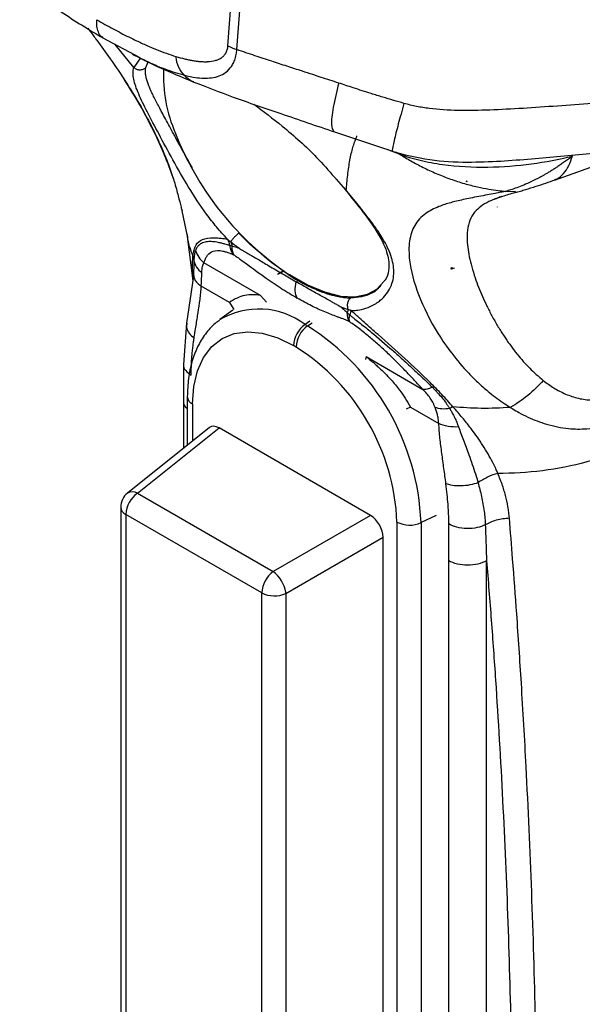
# Model space of a CAD drawing. Header units: millimetres. Extents: x 13 to 546, y 13 to 419.
# Tile 19 of 22: x 457 to 489, y 276 to 331. Entities that reach past the tile are written whole.
import ezdxf

# ---------------------------------------------------------------- set-up
doc = ezdxf.new("R2010")
doc.units = ezdxf.units.MM
doc.header["$LTSCALE"] = 2

msp = doc.modelspace()

# ---------------------------------------------------------------- linework, layer by layer
for p, q in [((468.731, 329.608), (469.719, 343.226)), ((469.233, 329.39), (470.221, 343.008)), ((461.677, 330.072), (463.798, 328.955)), ((463.454, 328.384), (462.417, 329.682)), ((463.354, 329.154), (463.787, 328.937)), ((463.82, 328.922), (463.454, 328.384)), ((464.12, 328.382), (464.261, 328.713)), ((474.648, 324.795), (477.958, 323.699)), ((477.632, 323.807), (478.356, 323.533)), ((477.952, 323.755), (477.965, 323.737)), ((478.356, 323.533), (478.132, 323.642)), ((487.034, 322.084), (489.926, 323.115)), ((474.699, 322.242), (475.36, 321.511)), ((474.794, 322.137), (475.313, 321.536)), ((482.11, 321.995), (482.081, 322.012)), ((482.11, 322.023), (482.11, 321.995)), ((482.11, 321.995), (482.135, 322.01)), ((484.295, 321.448), (484.838, 321.454)), ((483.825, 320.573), (483.823, 320.572)), ((483.825, 320.573), (483.823, 320.571)), ((483.823, 320.571), (483.823, 320.572)), ((483.823, 320.571), (483.823, 320.572)), ((466.142, 320.365), (466.443, 318.948)), ((466.445, 318.923), (466.766, 316.429)), ((470.559, 315.607), (467.385, 317.44)), ((481.252, 317.091), (481.252, 317.189)), ((481.403, 317.141), (481.252, 317.091)), ((466.807, 316.703), (466.41, 314.07)), ((466.795, 316.83), (466.783, 316.672)), ((466.795, 316.83), (466.811, 316.688)), ((471.855, 316.994), (471.514, 316.798)), ((481.252, 317.091), (481.227, 317.116)), ((468.811, 315.224), (467.232, 316.135)), ((477.482, 316.42), (477.075, 315.962)), ((470.559, 315.607), (470.893, 315.238)), ((468.811, 315.224), (469.054, 314.828)), ((468.999, 314.789), (468.281, 314.265)), ((466.41, 314.068), (466.231, 311.743)), ((473.313, 314.173), (473.049, 313.995)), ((473.049, 313.995), (473.191, 313.913)), ((473.191, 313.913), (473.454, 314.092)), ((475.557, 314.137), (475.54, 314.147)), ((472.545, 312.727), (472.404, 312.809)), ((476.475, 312.192), (476.446, 312.033)), ((476.475, 312.192), (479.65, 310.359)), ((466.231, 311.759), (466.237, 309.698)), ((466.237, 309.698), (466.237, 307.056)), ((466.452, 309.949), (466.452, 307.228)), ((466.745, 309.541), (466.745, 307.462)), ((478.967, 309.361), (478.723, 309.246)), ((478.967, 309.361), (480.545, 308.45)), ((467.689, 308.216), (463.094, 304.545)), ((463.656, 304.542), (468.229, 308.194)), ((476.72, 303.293), (468.229, 308.194)), ((463.656, 304.542), (471.27, 300.147)), ((462.718, 303.764), (462.718, 249.246)), ((470.625, 298.961), (463.011, 303.356)), ((463.011, 303.356), (463.011, 248.838)), ((476.72, 303.293), (471.27, 300.147)), ((478.204, 244.788), (478.204, 302.926)), ((480.39, 303.297), (479.554, 302.892)), ((479.554, 302.892), (479.554, 244.754)), ((471.974, 298.927), (477.424, 302.073)), ((477.424, 246.542), (477.424, 302.073)), ((481.101, 244.83), (481.101, 300.759)), ((483.223, 244.83), (483.223, 300.759)), ((470.625, 244.442), (470.625, 298.961)), ((471.974, 298.927), (471.974, 244.408))]:
    msp.add_line(p, q)
at = {"flags": 128}
for points in [[(471.878, 316.978), (471.872, 316.976), (471.514, 316.798)], [(472.17, 316.805), (472.182, 316.797), (473.179, 316.222), (474.136, 315.815), (475.031, 315.586), (475.841, 315.542), (476.546, 315.683), (477.118, 315.995)], [(476.15, 315.546), (476.566, 315.653), (476.99, 315.861)], [(466.745, 309.541), (466.815, 310.523), (467.022, 311.4), (467.362, 312.151), (467.826, 312.758), (468.403, 313.205), (469.078, 313.481), (469.835, 313.58), (470.655, 313.498), (471.519, 313.239), (472.404, 312.809)]]:
    msp.add_lwpolyline(points, dxfattribs=at)
for centre, radius, start, end in [((473.324, 327.965), 8.216, 177.509, 203.4305), ((481.606, 330.919), 17, 201.4654, 234.5074), ((476.496, 323.09), 7.668, 231.6306, 259.8219), ((470.466, 310.561), 4.297, 53.0426, 120.9359), ((473.956, 312.733), 1.554, 125.6892, 177.1989), ((474.097, 312.651), 1.554, 125.6892, 177.1989), ((465.837, 302.32), 13.728, 2.3869, 57.6131), ((466.006, 302.418), 12.208, 2.3869, 57.6131), ((466.935, 309.986), 0.484, 184.3982, 246.9074), ((463.718, 303.764), 1, 128.6144, 180), ((464.563, 303.28), 1.554, 125.6891, 177.1987), ((463.372, 304.092), 0.532, 57.7182, 121.5672), ((463.201, 303.801), 0.484, 184.4143, 246.9058), ((478.914, 304.308), 1.554, 242.8052, 294.3071), ((472.176, 298.885), 1.554, 125.6889, 177.199), ((470.132, 298.672), 1.863, 10.0276, 52.3356), ((471.335, 300.343), 1.554, 242.8052, 294.3071), ((470.874, 298.832), 1.104, 4.915, 8.5581)]:
    msp.add_arc(centre, radius, start, end)
for centre, major_axis, ratio, start_param, end_param in [((496.32, 305.737), (-12.075, 15.224), 0.446306, 0.066025, 0.066108), ((468.235, 307.372), (-0.504, 0.873), 0.573012, 5.501634, 6.369802), ((476.714, 302.476), (-0.5, 0.866), 0.581784, 3.930845, 5.494051)]:
    msp.add_ellipse(centre, major_axis=major_axis, ratio=ratio, start_param=start_param, end_param=end_param)
for points, knots in [([(457.056, 333.293), (457.829, 332.675), (459.364, 331.45), (460.947, 330.507), (461.733, 330.039)], [0, 0, 0, 0, 0.503433, 1, 1, 1, 1]), ([(461.712, 330.066), (461.681, 330.086), (461.575, 330.156), (461.457, 330.369), (461.366, 330.683), (461.371, 330.938), (461.373, 331.064)], [0, 0, 0, 0, 0.121108, 0.416702, 0.712286, 1, 1, 1, 1]), ([(461.373, 331.064), (461.528, 330.976), (461.833, 330.801), (462.288, 330.553), (462.734, 330.317), (463.172, 330.095), (463.653, 329.861), (464.167, 329.625), (464.727, 329.388), (465.273, 329.178), (465.638, 329.062), (465.816, 329.005)], [0, 0, 0, 0, 0.1042596, 0.2065655, 0.3069437, 0.4054221, 0.5020298, 0.6313704, 0.7519726, 0.8793378, 1, 1, 1, 1]), ([(460.87, 330.581), (460.918, 330.524), (461.099, 330.306), (461.254, 330.081), (461.369, 329.915)], [0, 0, 0, 0, 0.262755, 1, 1, 1, 1]), ([(461.375, 329.92), (461.63, 329.571), (462.206, 328.782), (463.013, 327.581), (463.785, 326.327), (464.444, 325.12), (464.981, 323.987), (465.403, 322.949), (465.596, 322.357), (465.689, 322.071)], [0, 0, 0, 0, 0.116227, 0.263445, 0.413569, 0.561786, 0.710911, 0.860449, 1, 1, 1, 1]), ([(465.816, 329.005), (465.98, 328.956), (466.216, 328.891), (466.476, 328.831), (466.601, 328.806), (466.663, 328.794), (466.689, 328.789), (466.707, 328.786), (466.714, 328.784), (466.803, 328.769), (466.917, 328.751), (467.043, 328.736), (467.104, 328.729), (467.131, 328.727), (467.148, 328.725), (467.156, 328.725), (467.24, 328.717), (467.35, 328.711), (467.472, 328.711), (467.531, 328.712), (467.56, 328.713), (467.573, 328.713), (467.581, 328.714), (467.585, 328.714), (467.746, 328.722), (467.956, 328.753), (468.162, 328.823), (468.254, 328.868), (468.298, 328.892), (468.316, 328.903), (468.328, 328.91), (468.333, 328.913), (468.396, 328.954), (468.472, 329.015), (468.545, 329.098), (468.572, 329.137), (468.59, 329.163), (468.598, 329.176), (468.624, 329.22), (468.64, 329.25), (468.668, 329.314), (468.68, 329.346), (468.712, 329.453), (468.725, 329.529), (468.731, 329.608)], [0, 0, 0, 0, 0.125, 0.1875, 0.21875, 0.234375, 0.242187, 0.242187, 0.25, 0.25, 0.3125, 0.34375, 0.359375, 0.367187, 0.367187, 0.375, 0.375, 0.4375, 0.46875, 0.484375, 0.492187, 0.496094, 0.496094, 0.5, 0.5, 0.625, 0.6875, 0.71875, 0.734375, 0.742187, 0.742187, 0.75, 0.75, 0.8125, 0.84375, 0.859375, 0.859375, 0.875, 0.875, 0.90625, 0.90625, 0.9375, 0.9375, 1, 1, 1, 1]), ([(466.309, 327.946), (466.352, 327.935), (466.512, 327.897), (466.833, 327.833), (467.257, 327.782), (467.71, 327.787), (468.136, 327.865), (468.536, 328.038), (468.816, 328.28), (469, 328.552), (469.119, 328.801), (469.195, 329.088), (469.222, 329.299), (469.233, 329.39)], [0, 0, 0, 0, 0.03374, 0.125053, 0.250077, 0.371012, 0.500151, 0.623256, 0.750025, 0.808748, 0.87503, 0.945973, 1, 1, 1, 1]), ([(474.936, 327.515), (474.773, 327.568), (474.447, 327.672), (473.963, 327.829), (473.447, 328.001), (472.806, 328.209), (472.038, 328.457), (471.152, 328.745), (470.213, 329.053), (469.569, 329.274), (469.233, 329.39)], [0, 0, 0, 0, 0.083756, 0.167085, 0.250006, 0.351055, 0.500017, 0.651219, 0.817916, 1, 1, 1, 1]), ([(463.353, 329.151), (463.394, 329.129), (464.076, 328.757), (465.234, 328.231), (466.377, 327.754), (466.812, 327.573)], [0, 0, 0, 0, 0.03769, 0.633524, 1, 1, 1, 1]), ([(463.787, 328.937), (463.901, 328.879), (464.394, 328.629), (465.243, 328.265), (465.953, 328.052), (466.309, 327.946)], [0, 0, 0, 0, 0.131054, 0.565584, 1, 1, 1, 1]), ([(466.309, 327.946), (466.176, 328.057), (466.061, 328.21), (465.892, 328.577), (465.838, 328.789), (465.816, 329.005)], [0, 0, 0, 0, 0.5, 0.5, 1, 1, 1, 1]), ([(468.694, 318.778), (468.637, 318.838), (468.534, 318.947), (468.331, 319.17), (467.992, 319.565), (467.34, 320.405), (466.504, 321.685), (465.623, 323.233), (464.846, 324.678), (464.188, 325.922), (463.69, 326.938), (463.452, 327.615), (463.407, 328.02), (463.419, 328.234), (463.442, 328.334), (463.454, 328.384)], [0, 0, 0, 0, 0.017226, 0.03125, 0.0625, 0.125, 0.25, 0.374999, 0.5, 0.625, 0.75, 0.875, 0.9375, 0.96875, 1, 1, 1, 1]), ([(463.454, 328.384), (463.496, 328.349), (463.547, 328.318), (463.662, 328.275), (463.726, 328.262), (463.854, 328.262), (463.917, 328.274), (464.03, 328.316), (464.08, 328.347), (464.12, 328.382)], [0, 0, 0, 0, 0.25, 0.25, 0.5, 0.5, 0.75, 0.75, 1, 1, 1, 1]), ([(466.738, 322.758), (466.691, 322.841), (466.597, 323.007), (466.459, 323.253), (466.324, 323.497), (466.191, 323.738), (466.061, 323.975), (465.934, 324.209), (465.809, 324.438), (465.646, 324.737), (465.45, 325.098), (465.227, 325.508), (465.047, 325.84), (464.916, 326.085), (464.798, 326.309), (464.668, 326.558), (464.526, 326.841), (464.401, 327.107), (464.295, 327.355), (464.21, 327.588), (464.147, 327.806), (464.109, 328.011), (464.096, 328.203), (464.112, 328.322), (464.12, 328.382)], [0, 0, 0, 0, 0.03124, 0.062497, 0.093768, 0.125049, 0.156339, 0.187638, 0.218947, 0.250266, 0.312904, 0.375544, 0.438204, 0.474293, 0.500866, 0.556528, 0.612151, 0.667738, 0.723284, 0.778773, 0.834193, 0.889537, 0.94481, 1, 1, 1, 1]), ([(462.896, 327.737), (463.199, 327.253), (463.858, 326.199), (464.623, 324.724), (465.257, 323.301), (465.543, 322.483), (465.687, 322.07)], [0, 0, 0, 0, 0.239889, 0.521854, 0.758888, 1, 1, 1, 1]), ([(466.822, 327.58), (466.806, 327.583), (466.599, 327.617), (466.448, 327.788), (466.309, 327.946)], [0, 0, 0, 0, 0.077151, 1, 1, 1, 1]), ([(466.769, 327.59), (467.519, 327.299), (469.133, 326.67), (471.779, 325.779), (473.694, 325.122), (474.7, 324.778)], [0, 0, 0, 0, 0.291221, 0.627721, 1, 1, 1, 1]), ([(474.936, 327.515), (474.823, 327.039), (474.59, 326.062), (474.486, 325.08), (474.602, 324.893), (474.659, 324.802)], [0, 0, 0, 0, 0.324845, 0.66729, 1, 1, 1, 1]), ([(478.595, 326.376), (478.403, 326.431), (478.006, 326.544), (477.392, 326.728), (476.636, 326.963), (475.812, 327.225), (475.208, 327.425), (474.936, 327.515)], [0, 0, 0, 0, 0.155701, 0.322346, 0.500009, 0.774593, 1, 1, 1, 1]), ([(493.066, 326.649), (491.771, 326.557), (490.457, 326.464), (487.84, 326.275), (486.537, 326.177), (484.637, 326.059), (484.014, 326.025), (482.798, 325.979), (482.206, 325.968), (481.072, 325.99), (480.533, 326.024), (479.776, 326.12), (479.534, 326.16), (479.059, 326.255), (478.828, 326.311), (478.595, 326.376)], [0, 0, 0, 0, 0.25, 0.25, 0.5, 0.5, 0.625, 0.625, 0.75, 0.75, 0.875, 0.875, 0.9375, 0.9375, 1, 1, 1, 1]), ([(470.177, 326.331), (470.711, 325.932), (471.918, 325.03), (473.51, 323.603), (474.374, 322.614), (474.699, 322.242)], [0, 0, 0, 0, 0.330601, 0.748202, 1, 1, 1, 1]), ([(478.595, 326.376), (478.482, 325.971), (478.248, 325.131), (478.027, 324.248), (477.921, 323.76), (477.946, 323.756), (477.952, 323.755)], [0, 0, 0, 0, 0.284612, 0.5903958, 0.9069016, 1, 1, 1, 1]), ([(475.36, 321.511), (475.368, 321.606), (475.381, 321.775), (475.409, 322.1), (475.47, 322.629), (475.578, 323.315), (475.721, 323.89), (475.832, 324.233), (475.904, 324.416), (475.941, 324.502), (475.961, 324.551)], [0, 0, 0, 0, 0.070553, 0.125, 0.249998, 0.499998, 0.749999, 0.875, 0.92881, 1, 1, 1, 1]), ([(477.849, 323.711), (478.578, 323.522), (479.991, 323.155), (482.073, 323.063), (483.972, 323.133), (486.255, 323.314), (489.001, 323.575), (491.13, 323.733), (492.19, 323.812)], [0, 0, 0, 0, 0.155694, 0.301834, 0.431302, 0.550377, 0.776146, 1, 1, 1, 1]), ([(478.356, 323.533), (478.712, 323.399), (479.099, 323.283), (479.905, 323.092), (480.325, 323.015), (481.597, 322.842), (482.461, 322.799), (484.136, 322.821), (484.951, 322.886), (486.526, 323.096), (487.286, 323.242), (488.031, 323.426)], [0, 0, 0, 0, 0.125, 0.125, 0.25, 0.25, 0.5, 0.5, 0.75, 0.75, 1, 1, 1, 1]), ([(478.356, 323.533), (478.458, 323.469), (478.665, 323.339), (478.985, 323.153), (479.319, 322.969), (479.667, 322.79), (480.03, 322.616), (480.406, 322.448), (480.798, 322.287), (481.321, 322.091), (481.961, 321.884), (482.683, 321.7), (483.319, 321.575), (483.844, 321.495), (484.157, 321.462), (484.295, 321.448)], [0, 0, 0, 0, 0.056484, 0.114667, 0.174557, 0.236162, 0.299493, 0.364567, 0.431401, 0.500014, 0.629373, 0.750011, 0.851414, 0.934804, 1, 1, 1, 1]), ([(488.031, 323.426), (487.957, 323.368), (487.812, 323.256), (487.594, 323.097), (487.383, 322.949), (487.181, 322.814), (486.989, 322.69), (486.808, 322.578), (486.639, 322.476), (486.482, 322.386), (486.34, 322.306), (486.094, 322.172), (485.75, 321.998), (485.316, 321.805), (484.929, 321.652), (484.594, 321.534), (484.389, 321.475), (484.295, 321.448)], [0, 0, 0, 0, 0.065423, 0.127644, 0.186579, 0.242153, 0.294269, 0.342856, 0.387818, 0.429053, 0.466464, 0.499944, 0.621134, 0.732576, 0.833561, 0.922973, 1, 1, 1, 1]), ([(487.043, 322.104), (487.089, 322.12), (487.279, 322.184), (487.552, 322.443), (487.849, 322.863), (487.971, 323.24), (488.031, 323.426)], [0, 0, 0, 0, 0.097211, 0.400067, 0.702923, 1, 1, 1, 1]), ([(484.837, 321.388), (484.929, 321.413), (485.114, 321.464), (485.514, 321.579), (486.208, 321.794), (486.719, 321.973), (487.062, 322.093)], [0, 0, 0, 0, 0.1253397, 0.2501688, 0.4964297, 1, 1, 1, 1]), ([(465.689, 322.071), (465.695, 322.054), (465.809, 321.72), (465.941, 321.196), (466.077, 320.66), (466.138, 320.431), (466.155, 320.367)], [0, 0, 0, 0, 0.022756, 0.436798, 0.842378, 1, 1, 1, 1]), ([(475.245, 321.609), (475.615, 321.15), (476.294, 320.306), (477.022, 319.298), (477.452, 318.532), (477.667, 317.953), (477.762, 317.463), (477.736, 316.976), (477.65, 316.601), (477.5, 316.439), (477.482, 316.42)], [0, 0, 0, 0, 0.205331, 0.37708, 0.516328, 0.624072, 0.716068, 0.833853, 0.979922, 1, 1, 1, 1]), ([(475.36, 321.511), (475.33, 321.519), (475.288, 321.532), (475.286, 321.574), (475.285, 321.586)], [0, 0, 0, 0, 0.72049, 1, 1, 1, 1]), ([(475.633, 314.772), (475.68, 314.773), (475.837, 314.776), (476.162, 314.814), (476.65, 314.949), (477.069, 315.178), (477.547, 315.571), (477.941, 316.136), (478.083, 317.022), (477.854, 318.013), (477.366, 318.905), (476.82, 319.682), (476.46, 320.15), (476.142, 320.55), (475.858, 320.901), (475.585, 321.234), (475.409, 321.45), (475.36, 321.511)], [0, 0, 0, 0, 0.017659, 0.059399, 0.124997, 0.214967, 0.249998, 0.379811, 0.499998, 0.615426, 0.749983, 0.812524, 0.874984, 0.900838, 0.937501, 0.982538, 1, 1, 1, 1]), ([(484.295, 321.448), (484.211, 321.431), (484.009, 321.39), (483.665, 321.324), (483.242, 321.245), (482.783, 321.16), (482.329, 321.072), (481.913, 320.985), (481.541, 320.901), (481.196, 320.812), (480.868, 320.713), (480.506, 320.583), (480.147, 320.421), (479.63, 320.106), (479.143, 319.578), (478.859, 318.699), (478.867, 317.442), (479.319, 315.702), (480.224, 313.857), (481.259, 312.354), (482.028, 311.443), (482.736, 310.739), (483.24, 310.294), (483.714, 309.92), (484.129, 309.622), (484.418, 309.441), (484.561, 309.351)], [0, 0, 0, 0, 0.009929, 0.023755, 0.041334, 0.06249, 0.083779, 0.10458, 0.124964, 0.143539, 0.164412, 0.187545, 0.219541, 0.250075, 0.333668, 0.41689, 0.500375, 0.624513, 0.750054, 0.811048, 0.875025, 0.905296, 0.937509, 0.958743, 0.979572, 1, 1, 1, 1]), ([(483.788, 321.054), (483.69, 321.016), (483.376, 320.894), (482.982, 320.678), (482.595, 320.358), (482.318, 319.953), (482.157, 319.436), (482.109, 318.737), (482.224, 317.814), (482.488, 316.863), (482.767, 316.097), (482.986, 315.567), (483.237, 315.026), (483.518, 314.472), (483.735, 314.097), (483.843, 313.91)], [0, 0, 0, 0, 0.031239, 0.10039, 0.169601, 0.258753, 0.351613, 0.446427, 0.584836, 0.723185, 0.779517, 0.834559, 0.889808, 0.945118, 1, 1, 1, 1]), ([(483.744, 321.037), (483.882, 321.09), (484.167, 321.199), (484.689, 321.347), (484.958, 321.424)], [0, 0, 0, 0, 0.485743, 1, 1, 1, 1]), ([(484.087, 321.159), (483.997, 321.13), (483.889, 321.095), (483.802, 321.059), (483.788, 321.054)], [0, 0, 0, 0, 0.83814, 1, 1, 1, 1]), ([(466.448, 319.041), (466.452, 318.963), (466.478, 318.534), (466.638, 318.129), (466.768, 317.797)], [0, 0, 0, 0, 0.182515, 1, 1, 1, 1]), ([(466.768, 317.797), (466.774, 317.849), (466.786, 317.953), (466.82, 318.145), (466.908, 318.432), (467.14, 318.725), (467.597, 318.854), (468.085, 318.847), (468.367, 318.823), (468.546, 318.798), (468.64, 318.785), (468.694, 318.778)], [0, 0, 0, 0, 0.062511, 0.125022, 0.250027, 0.499911, 0.749955, 0.874978, 0.937489, 0.964224, 1, 1, 1, 1]), ([(469.334, 319.108), (469.296, 319.076), (469.252, 319.038), (469.161, 318.952), (469.114, 318.906), (469.028, 318.813), (468.988, 318.768), (468.925, 318.688), (468.9, 318.654), (468.884, 318.627)], [0, 0, 0, 0, 0.25, 0.25, 0.5, 0.5, 0.75, 0.75, 1, 1, 1, 1]), ([(472.651, 316.464), (472.105, 316.78), (471.542, 317.168), (470.426, 318.06), (469.87, 318.564), (469.334, 319.108)], [0, 0, 0, 0, 0.5, 0.5, 1, 1, 1, 1]), ([(468.835, 318.407), (468.791, 318.421), (468.694, 318.452), (468.545, 318.497), (468.371, 318.545), (468.189, 318.585), (467.96, 318.623), (467.701, 318.642), (467.473, 318.615), (467.267, 318.55), (467.131, 318.46), (467.04, 318.364), (466.987, 318.293), (466.944, 318.224), (466.917, 318.168), (466.904, 318.141)], [0, 0, 0, 0, 0.03519, 0.076873, 0.124995, 0.188461, 0.249995, 0.36469, 0.499992, 0.593614, 0.749998, 0.828121, 0.875, 0.937419, 1, 1, 1, 1]), ([(468.694, 318.778), (468.725, 318.753), (468.787, 318.702), (468.851, 318.652), (468.884, 318.627)], [0, 0, 0, 0, 0.493961, 1, 1, 1, 1]), ([(468.884, 318.627), (468.963, 318.565), (469.127, 318.437), (469.293, 318.311), (469.379, 318.247)], [0, 0, 0, 0, 0.486648, 1, 1, 1, 1]), ([(469.379, 318.247), (469.326, 318.265), (469.225, 318.3), (469.086, 318.345), (469, 318.368), (468.959, 318.38)], [0, 0, 0, 0, 0.356905, 0.696193, 1, 1, 1, 1]), ([(469.379, 318.247), (469.453, 318.203), (469.608, 318.111), (469.855, 317.968), (470.121, 317.813), (470.405, 317.646), (470.707, 317.467), (471.045, 317.267), (471.411, 317.049), (471.799, 316.819), (472.185, 316.593), (472.435, 316.45), (472.561, 316.378)], [0, 0, 0, 0, 0.06886, 0.143468, 0.22383, 0.309989, 0.402017, 0.500002, 0.621754, 0.745594, 0.871648, 1, 1, 1, 1]), ([(466.781, 316.637), (466.771, 316.773), (466.751, 317.07), (466.742, 317.457), (466.759, 317.684), (466.768, 317.797)], [0, 0, 0, 0, 0.300025, 0.652627, 1, 1, 1, 1]), ([(466.904, 318.141), (466.899, 318.126), (466.886, 318.093), (466.864, 318.02), (466.845, 317.907), (466.83, 317.748), (466.824, 317.62), (466.822, 317.556)], [0, 0, 0, 0, 0.1135182, 0.2499974, 0.4999983, 0.7499991, 1, 1, 1, 1]), ([(466.904, 318.141), (466.947, 318.007), (467.01, 317.877), (467.174, 317.638), (467.274, 317.53), (467.385, 317.44)], [0, 0, 0, 0, 0.5, 0.5, 1, 1, 1, 1]), ([(467.385, 317.44), (467.394, 317.473), (467.414, 317.538), (467.46, 317.662), (467.561, 317.862), (467.775, 318.09), (468.12, 318.159), (468.444, 318.106), (468.625, 318.059), (468.791, 318.002), (468.914, 317.953), (468.987, 317.922), (469.024, 317.906), (469.042, 317.898)], [0, 0, 0, 0, 0.062549, 0.125096, 0.250185, 0.500189, 0.74981, 0.812357, 0.874904, 0.937451, 0.968726, 0.984362, 1, 1, 1, 1]), ([(469.058, 317.889), (469.103, 317.86), (469.227, 317.779), (469.477, 317.601), (469.84, 317.335), (470.318, 316.984), (470.823, 316.623), (471.316, 316.284), (471.685, 316.039), (471.976, 315.855), (472.262, 315.679), (472.474, 315.553), (472.615, 315.469)], [0, 0, 0, 0, 0.038234, 0.105995, 0.206358, 0.337807, 0.500018, 0.624605, 0.750009, 0.812506, 0.875004, 1, 1, 1, 1]), ([(466.822, 317.556), (466.82, 317.503), (466.816, 317.397), (466.811, 317.22), (466.805, 317.033), (466.799, 316.897), (466.795, 316.83)], [0, 0, 0, 0, 0.25, 0.5, 0.75, 1, 1, 1, 1]), ([(466.822, 317.556), (466.847, 317.432), (466.899, 317.309), (467.051, 317.083), (467.151, 316.98), (467.266, 316.894)], [0, 0, 0, 0, 0.5, 0.5, 1, 1, 1, 1]), ([(467.266, 316.894), (467.273, 317.027), (467.282, 317.142), (467.318, 317.326), (467.345, 317.394), (467.385, 317.44)], [0, 0, 0, 0, 0.5, 0.5, 1, 1, 1, 1]), ([(466.811, 316.688), (466.812, 316.673), (466.819, 316.595), (466.893, 316.457), (467.029, 316.282), (467.165, 316.184), (467.232, 316.135)], [0, 0, 0, 0, 0.072175, 0.38361, 0.695046, 1, 1, 1, 1]), ([(466.831, 313.224), (466.847, 313.331), (466.884, 313.572), (466.96, 314.049), (467.061, 314.658), (467.151, 315.26), (467.2, 315.692), (467.22, 315.944), (467.228, 316.072), (467.232, 316.135)], [0, 0, 0, 0, 0.11091, 0.25, 0.5, 0.75, 0.875, 0.9375, 1, 1, 1, 1]), ([(472.611, 315.476), (472.552, 315.583), (472.514, 315.72), (472.497, 316.033), (472.517, 316.207), (472.56, 316.378)], [0, 0, 0, 0, 0.5, 0.5, 1, 1, 1, 1]), ([(475.073, 314.959), (475.038, 314.979), (474.969, 315.018), (474.871, 315.074), (474.775, 315.131), (474.647, 315.203), (474.454, 315.31), (474.195, 315.455), (473.896, 315.621), (473.586, 315.793), (473.261, 315.976), (472.92, 316.17), (472.681, 316.309), (472.56, 316.378)], [0, 0, 0, 0, 0.043438, 0.084884, 0.124998, 0.167452, 0.250003, 0.376805, 0.500006, 0.624112, 0.748497, 0.873711, 1, 1, 1, 1]), ([(472.651, 316.464), (472.724, 316.422), (472.87, 316.339), (473.084, 316.226), (473.294, 316.121), (473.497, 316.026), (473.695, 315.94), (473.887, 315.862), (474.074, 315.792), (474.254, 315.73), (474.429, 315.676), (474.597, 315.63), (474.76, 315.59), (474.917, 315.557), (475.067, 315.531), (475.212, 315.511), (475.351, 315.496), (475.484, 315.487), (475.569, 315.485), (475.612, 315.484)], [0, 0, 0, 0, 0.0672, 0.1333525, 0.1984575, 0.2625152, 0.3255256, 0.3874888, 0.4484049, 0.508274, 0.5670962, 0.6248716, 0.6816003, 0.7372825, 0.7919183, 0.8455077, 0.8980511, 0.9495484, 1, 1, 1, 1]), ([(475.612, 315.484), (476.011, 315.535), (476.544, 315.603), (477.005, 315.905), (477.152, 316.023), (477.242, 316.099), (477.289, 316.159), (477.322, 316.202)], [0, 0, 0, 0, 0.607153, 0.81048, 0.873801, 0.911544, 1, 1, 1, 1]), ([(475.612, 315.484), (475.575, 315.455), (475.538, 315.417), (475.476, 315.322), (475.45, 315.265), (475.419, 315.14), (475.414, 315.072), (475.427, 314.942), (475.444, 314.88), (475.468, 314.826)], [0, 0, 0, 0, 0.25, 0.25, 0.5, 0.5, 0.75, 0.75, 1, 1, 1, 1]), ([(475.54, 314.147), (475.524, 314.156), (475.491, 314.173), (475.427, 314.204), (475.322, 314.25), (475.18, 314.304), (475.013, 314.365), (474.792, 314.445), (474.513, 314.548), (474.161, 314.69), (473.798, 314.85), (473.419, 315.032), (473.025, 315.24), (472.752, 315.393), (472.615, 315.469)], [0, 0, 0, 0, 0.01559, 0.03092, 0.062487, 0.12498, 0.187476, 0.249977, 0.374969, 0.499969, 0.629624, 0.749972, 0.87489, 1, 1, 1, 1]), ([(475.073, 314.959), (475.128, 314.91), (475.236, 314.813), (475.356, 314.707), (475.415, 314.655)], [0, 0, 0, 0, 0.511226, 1, 1, 1, 1]), ([(475.556, 314.136), (475.538, 314.188), (475.529, 314.247), (475.527, 314.378), (475.536, 314.451), (475.55, 314.529)], [0, 0, 0, 0, 0.5, 0.5, 1, 1, 1, 1]), ([(475.552, 314.53), (475.601, 314.491), (475.699, 314.414), (475.897, 314.26), (476.247, 313.981), (476.955, 313.405), (477.731, 312.744), (478.505, 312.054), (479.01, 311.593), (479.47, 311.164), (479.833, 310.82), (480.068, 310.589), (480.186, 310.473)], [0, 0, 0, 0, 0.03126, 0.062519, 0.125037, 0.250074, 0.499816, 0.60573, 0.749884, 0.83307, 0.916443, 1, 1, 1, 1]), ([(481.342, 309.384), (481.241, 309.498), (481.038, 309.727), (480.617, 310.181), (479.844, 310.964), (478.659, 312.076), (477.394, 313.199), (476.504, 313.987), (476.065, 314.382), (475.816, 314.603), (475.694, 314.716), (475.633, 314.772)], [0, 0, 0, 0, 0.062532, 0.125057, 0.250107, 0.500063, 0.749885, 0.874943, 0.937471, 0.968736, 1, 1, 1, 1]), ([(466.427, 314.063), (466.416, 313.987), (466.387, 313.802), (466.526, 313.5), (466.731, 313.314), (466.831, 313.224)], [0, 0, 0, 0, 0.26156, 0.640872, 1, 1, 1, 1]), ([(468.263, 314.226), (468.178, 314.17), (467.871, 313.965), (467.448, 313.465), (467.005, 312.75), (466.69, 311.911), (466.489, 310.978), (466.465, 310.293), (466.452, 309.949)], [0, 0, 0, 0, 0.068369, 0.247906, 0.429425, 0.615652, 0.807222, 1, 1, 1, 1]), ([(479.65, 310.359), (479.571, 310.445), (479.418, 310.611), (479.107, 310.943), (478.713, 311.357), (478.224, 311.855), (477.713, 312.356), (477.188, 312.843), (476.735, 313.237), (476.376, 313.531), (476.1, 313.745), (475.826, 313.95), (475.646, 314.075), (475.557, 314.137)], [0, 0, 0, 0, 0.065374, 0.127148, 0.253817, 0.380029, 0.505572, 0.634945, 0.754338, 0.816118, 0.877569, 0.939089, 1, 1, 1, 1]), ([(483.843, 313.91), (483.896, 313.824), (484.001, 313.654), (484.162, 313.404), (484.322, 313.165), (484.48, 312.938), (484.636, 312.723), (484.789, 312.52), (485, 312.254), (485.277, 311.929), (485.635, 311.55), (486.005, 311.193), (486.267, 310.97), (486.397, 310.86)], [0, 0, 0, 0, 0.082394, 0.16112, 0.236186, 0.307599, 0.375372, 0.439514, 0.500041, 0.629824, 0.756293, 0.879622, 1, 1, 1, 1]), ([(466.671, 311.154), (466.671, 311.199), (466.67, 311.29), (466.672, 311.47), (466.682, 311.781), (466.704, 312.112), (466.735, 312.455), (466.762, 312.708), (466.797, 312.976), (466.82, 313.141), (466.831, 313.224)], [0, 0, 0, 0, 0.0625, 0.125, 0.250005, 0.499988, 0.599994, 0.749998, 0.874996, 1, 1, 1, 1]), ([(476.475, 312.192), (476.571, 312.114), (476.748, 311.97), (476.986, 311.764), (477.245, 311.53), (477.536, 311.25), (477.841, 310.928), (478.112, 310.616), (478.385, 310.273), (478.679, 309.86), (478.869, 309.53), (478.967, 309.361)], [0, 0, 0, 0, 0.098065, 0.181389, 0.250011, 0.374494, 0.500063, 0.600529, 0.700064, 0.845711, 1, 1, 1, 1]), ([(466.239, 311.757), (466.237, 311.748), (466.201, 311.63), (466.331, 311.401), (466.56, 311.234), (466.671, 311.154)], [0, 0, 0, 0, 0.038376, 0.536574, 1, 1, 1, 1]), ([(486.397, 310.86), (486.493, 310.786), (486.686, 310.639), (487.092, 310.366), (487.648, 310.076), (488.363, 309.836), (489.127, 309.734), (489.903, 309.791), (490.672, 310.033), (491.207, 310.35), (491.537, 310.615), (491.693, 310.753), (491.845, 310.905), (491.941, 311.012), (491.993, 311.069)], [0, 0, 0, 0, 0.062538, 0.125053, 0.250068, 0.378557, 0.50018, 0.627341, 0.750126, 0.874961, 0.906221, 0.937484, 0.966701, 1, 1, 1, 1]), ([(486.397, 310.86), (486.137, 310.56), (485.842, 310.27), (485.215, 309.755), (484.885, 309.53), (484.561, 309.351)], [0, 0, 0, 0, 0.5, 0.5, 1, 1, 1, 1]), ([(480.186, 310.473), (480.081, 310.425), (479.979, 310.389), (479.796, 310.351), (479.716, 310.348), (479.65, 310.359)], [0, 0, 0, 0, 0.5, 0.5, 1, 1, 1, 1]), ([(480.348, 309.342), (480.325, 309.394), (480.281, 309.494), (480.208, 309.633), (480.136, 309.756), (480.032, 309.915), (479.876, 310.119), (479.727, 310.277), (479.65, 310.359)], [0, 0, 0, 0, 0.144052, 0.275313, 0.393943, 0.500158, 0.7406, 1, 1, 1, 1]), ([(480.186, 310.473), (480.234, 310.426), (480.329, 310.332), (480.51, 310.14), (480.723, 309.895), (480.918, 309.643), (481.058, 309.436), (481.125, 309.331), (481.159, 309.279)], [0, 0, 0, 0, 0.125, 0.25, 0.5, 0.75, 0.875, 1, 1, 1, 1]), ([(484.561, 309.351), (484.603, 309.324), (484.759, 309.224), (485.078, 309.033), (485.699, 308.716), (486.617, 308.365), (487.736, 308.141), (488.95, 308.118), (490.159, 308.333), (491.286, 308.818), (492.111, 309.387), (492.581, 309.819), (492.819, 310.07), (492.896, 310.155), (492.928, 310.191)], [0, 0, 0, 0, 0.0169934, 0.0624915, 0.1249788, 0.2498808, 0.3875933, 0.4998342, 0.6475012, 0.7858644, 0.8929041, 0.964292, 0.9851256, 1, 1, 1, 1]), ([(466.237, 309.698), (466.248, 309.582), (466.263, 309.428), (466.416, 309.308), (466.452, 309.28)], [0, 0, 0, 0, 0.762602, 1, 1, 1, 1]), ([(481.159, 309.279), (481.006, 309.257), (480.855, 309.251), (480.577, 309.273), (480.452, 309.301), (480.348, 309.342)], [0, 0, 0, 0, 0.5, 0.5, 1, 1, 1, 1]), ([(480.545, 308.45), (480.54, 308.51), (480.53, 308.621), (480.509, 308.772), (480.478, 308.936), (480.429, 309.125), (480.375, 309.269), (480.348, 309.342)], [0, 0, 0, 0, 0.195444, 0.362116, 0.500066, 0.744826, 1, 1, 1, 1]), ([(481.159, 309.279), (481.192, 309.224), (481.242, 309.142), (481.336, 308.975), (481.436, 308.778), (481.534, 308.562), (481.603, 308.386), (481.636, 308.297), (481.652, 308.253)], [0, 0, 0, 0, 0.166665, 0.25, 0.5, 0.75, 0.875, 1, 1, 1, 1]), ([(483.855, 305.652), (483.827, 305.717), (483.755, 305.881), (483.601, 306.206), (483.38, 306.623), (483.098, 307.097), (482.794, 307.558), (482.463, 308.021), (482.08, 308.519), (481.7, 308.977), (481.438, 309.275), (481.342, 309.384)], [0, 0, 0, 0, 0.049222, 0.125001, 0.249997, 0.373687, 0.499998, 0.619498, 0.749999, 0.909181, 1, 1, 1, 1]), ([(481.652, 308.253), (481.464, 308.243), (481.261, 308.252), (480.875, 308.318), (480.693, 308.375), (480.545, 308.45)], [0, 0, 0, 0, 0.5, 0.5, 1, 1, 1, 1]), ([(480.946, 305.076), (480.928, 305.217), (480.892, 305.499), (480.815, 306.066), (480.716, 306.775), (480.627, 307.481), (480.57, 308.039), (480.554, 308.313), (480.545, 308.45)], [0, 0, 0, 0, 0.125001, 0.250002, 0.500004, 0.749998, 0.874999, 1, 1, 1, 1]), ([(481.652, 308.253), (481.697, 308.133), (481.787, 307.886), (481.93, 307.506), (482.079, 307.107), (482.248, 306.654), (482.423, 306.159), (482.597, 305.635), (482.698, 305.294), (482.747, 305.127)], [0, 0, 0, 0, 0.116705, 0.238953, 0.366729, 0.500007, 0.673902, 0.840524, 1, 1, 1, 1]), ([(493.068, 308.169), (492.487, 307.781), (491.834, 307.42), (490.41, 306.786), (489.64, 306.512), (488.033, 306.073), (487.197, 305.909), (485.518, 305.695), (484.675, 305.647), (483.855, 305.652)], [0, 0, 0, 0, 0.25, 0.25, 0.5, 0.5, 0.75, 0.75, 1, 1, 1, 1]), ([(483.855, 305.652), (483.668, 305.603), (483.473, 305.533), (483.095, 305.354), (482.911, 305.246), (482.747, 305.127)], [0, 0, 0, 0, 0.5, 0.5, 1, 1, 1, 1]), ([(484.505, 303.157), (484.495, 303.263), (484.475, 303.474), (484.41, 303.896), (484.318, 304.317), (484.199, 304.732), (484.09, 305.063), (483.975, 305.368), (483.889, 305.572), (483.855, 305.652)], [0, 0, 0, 0, 0.124997, 0.249994, 0.499987, 0.628044, 0.750013, 0.900781, 1, 1, 1, 1]), ([(482.747, 305.127), (482.611, 305.077), (482.456, 305.033), (482.128, 304.97), (481.956, 304.952), (481.621, 304.944), (481.46, 304.955), (481.174, 305), (481.049, 305.035), (480.946, 305.076)], [0, 0, 0, 0, 0.25, 0.25, 0.5, 0.5, 0.75, 0.75, 1, 1, 1, 1]), ([(481.107, 302.82), (481.107, 302.906), (481.107, 303.08), (481.098, 303.351), (481.085, 303.632), (481.06, 304.005), (481.017, 304.486), (480.97, 304.873), (480.946, 305.076)], [0, 0, 0, 0, 0.118512, 0.24078, 0.36688, 0.496884, 0.736982, 1, 1, 1, 1]), ([(482.747, 305.127), (482.781, 305.002), (482.85, 304.744), (482.944, 304.349), (483.027, 303.94), (483.09, 303.532), (483.133, 303.141), (483.147, 302.892), (483.154, 302.772)], [0, 0, 0, 0, 0.158349, 0.325052, 0.500019, 0.678031, 0.844543, 1, 1, 1, 1]), ([(481.101, 300.759), (481.102, 301.107), (481.102, 301.794), (481.105, 302.481), (481.107, 302.82)], [0, 0, 0, 0, 0.505949, 1, 1, 1, 1]), ([(483.154, 302.772), (483.027, 302.708), (482.872, 302.652), (482.519, 302.577), (482.322, 302.557), (481.928, 302.565), (481.731, 302.593), (481.382, 302.684), (481.229, 302.748), (481.107, 302.82)], [0, 0, 0, 0, 0.25, 0.25, 0.5, 0.5, 0.75, 0.75, 1, 1, 1, 1]), ([(483.154, 302.772), (483.333, 302.881), (483.548, 302.974), (484.014, 303.107), (484.263, 303.147), (484.505, 303.157)], [0, 0, 0, 0, 0.5, 0.5, 1, 1, 1, 1]), ([(485.749, 245.723), (485.771, 246.396), (485.819, 247.902), (485.89, 250.392), (485.961, 253.349), (486.025, 256.769), (486.081, 261.649), (486.084, 267.791), (485.981, 275.028), (485.773, 282.171), (485.493, 288.464), (485.196, 293.647), (484.937, 297.521), (484.708, 300.603), (484.566, 302.391), (484.505, 303.157)], [0, 0, 0, 0, 0.03395, 0.075925, 0.125925, 0.18395, 0.25, 0.375358, 0.5, 0.625858, 0.75, 0.83338, 0.90284, 0.95838, 1, 1, 1, 1]), ([(483.154, 302.772), (483.165, 302.437), (483.188, 301.766), (483.211, 301.095), (483.223, 300.759)], [0, 0, 0, 0, 0.500078, 1, 1, 1, 1]), ([(483.223, 300.759), (483.084, 300.679), (482.917, 300.614), (482.554, 300.528), (482.358, 300.505), (481.966, 300.505), (481.769, 300.528), (481.406, 300.614), (481.24, 300.679), (481.101, 300.759)], [0, 0, 0, 0, 0.25, 0.25, 0.5, 0.5, 0.75, 0.75, 1, 1, 1, 1]), ([(483.223, 300.759), (483.314, 299.65), (483.403, 298.539), (483.57, 296.311), (483.65, 295.194), (483.875, 291.835), (484.008, 289.584), (484.354, 282.797), (484.515, 278.226), (484.69, 268.999), (484.705, 264.341), (484.624, 257.296), (484.579, 254.938), (484.486, 251.387), (484.451, 250.201), (484.373, 247.825), (484.328, 246.634), (484.281, 245.442)], [0, 0, 0, 0, 0.0625, 0.0625, 0.125, 0.125, 0.25, 0.25, 0.5, 0.5, 0.75, 0.75, 0.875, 0.875, 0.9375, 0.9375, 1, 1, 1, 1])]:
    msp.add_open_spline(points, degree=3, knots=knots)
for points in [[(468.731, 329.608), (468.878, 329.523), (469.048, 329.449), (469.233, 329.39)], [(482.081, 322.012), (482.091, 322.016), (482.1, 322.019), (482.11, 322.023)], [(482.135, 322.01), (482.127, 322.014), (482.118, 322.019), (482.11, 322.023)], [(468.694, 318.778), (468.752, 318.662), (468.799, 318.538), (468.835, 318.407)], [(468.96, 318.38), (468.917, 318.388), (468.874, 318.396), (468.833, 318.407)], [(469.042, 317.898), (468.94, 318.035), (468.867, 318.212), (468.835, 318.407)], [(468.884, 318.627), (468.914, 318.548), (468.94, 318.466), (468.961, 318.381)], [(469.057, 317.888), (468.988, 318.02), (468.957, 318.185), (468.96, 318.38)], [(466.768, 317.797), (466.791, 317.717), (466.809, 317.636), (466.822, 317.556)], [(469.041, 317.897), (469.047, 317.894), (469.052, 317.891), (469.057, 317.888)], [(481.252, 317.189), (481.243, 317.165), (481.235, 317.14), (481.227, 317.116)], [(481.252, 317.189), (481.301, 317.172), (481.352, 317.156), (481.403, 317.141)], [(467.232, 316.135), (467.253, 316.421), (467.256, 316.682), (467.266, 316.894)], [(472.561, 316.378), (472.59, 316.412), (472.621, 316.441), (472.651, 316.464)], [(470.559, 315.607), (470.407, 315.64), (470.11, 315.677), (469.673, 315.637), (469.24, 315.49), (468.955, 315.324), (468.811, 315.224)], [(472.615, 315.469), (472.613, 315.471), (472.612, 315.474), (472.611, 315.476)], [(475.468, 314.826), (475.343, 314.866), (475.211, 314.91), (475.073, 314.959)], [(475.54, 314.147), (475.452, 314.28), (475.428, 314.444), (475.413, 314.654)], [(475.468, 314.826), (475.455, 314.772), (475.437, 314.715), (475.415, 314.655)], [(475.415, 314.655), (475.461, 314.61), (475.507, 314.568), (475.552, 314.53)], [(475.633, 314.772), (475.579, 314.789), (475.524, 314.807), (475.468, 314.826)], [(475.633, 314.772), (475.616, 314.701), (475.589, 314.619), (475.552, 314.53)], [(481.342, 309.384), (481.283, 309.353), (481.222, 309.318), (481.159, 309.279)], [(484.561, 309.351), (483.453, 309.261), (482.362, 309.277), (481.342, 309.384)]]:
    msp.add_open_spline(points, degree=3)

doc.saveas('drawing.dxf')
